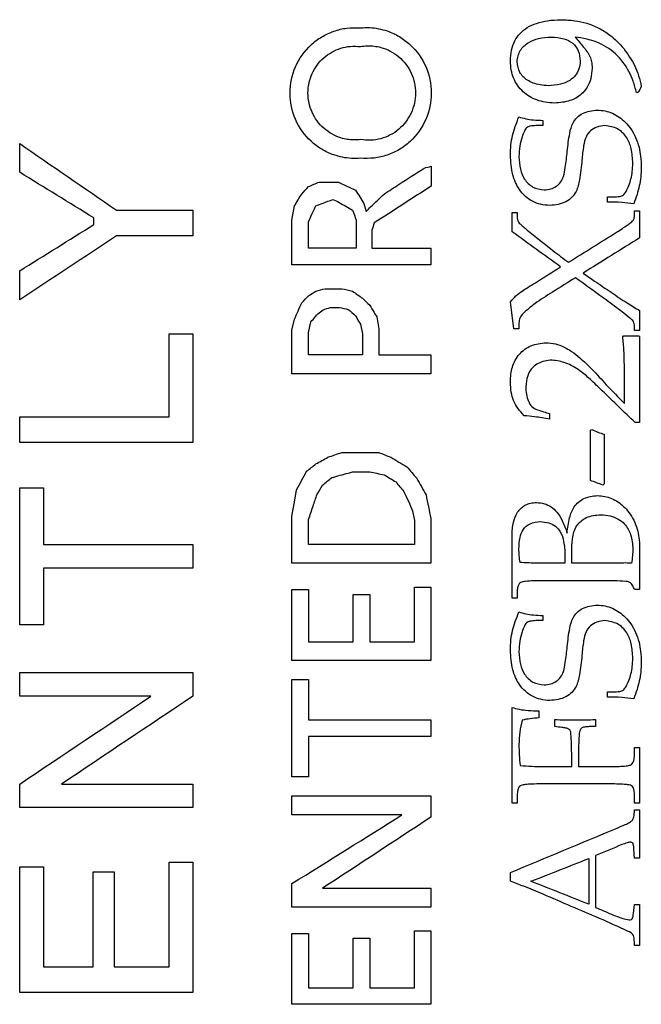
# Model space of a CAD drawing. Header units: inches. Extents: x 0.2 to 10.8, y 0.2 to 8.2.
# Tile 6 of 28: x 4.278 to 4.423, y 3.26 to 3.489. Entities that reach past the tile are written whole.
import ezdxf

# ---------------------------------------------------------------- set-up
doc = ezdxf.new("R2010")
doc.units = ezdxf.units.IN
doc.header["$MEASUREMENT"] = 0

msp = doc.modelspace()

# ---------------------------------------------------------------- linework, layer by layer
for p, q in [((4.42179, 3.4721), (4.42138, 3.4721)), ((4.3996, 3.46443), (4.39799, 3.46443)), ((4.3996, 3.46564), (4.3996, 3.46443)), ((4.27795, 3.45358), (4.27795, 3.46024)), ((4.37363, 3.45499), (4.37363, 3.45036)), ((4.34758, 3.45132), (4.35206, 3.45132)), ((4.35801, 3.44631), (4.3585, 3.44443)), ((4.41463, 3.44787), (4.41562, 3.44787)), ((4.41463, 3.44665), (4.41463, 3.44787)), ((4.3005, 3.44476), (4.31819, 3.44476)), ((4.31819, 3.44476), (4.31819, 3.43877)), ((4.34127, 3.44248), (4.34185, 3.44578)), ((4.39245, 3.44423), (4.39364, 3.44423)), ((4.39245, 3.43976), (4.39245, 3.44423)), ((4.39364, 3.44423), (4.39364, 3.44339)), ((4.42093, 3.44464), (4.42211, 3.44464)), ((4.42093, 3.44373), (4.42093, 3.44464)), ((4.42211, 3.44464), (4.42211, 3.43834)), ((4.29518, 3.44142), (4.29518, 3.44298)), ((4.34127, 3.43202), (4.34127, 3.44248)), ((4.34513, 3.4359), (4.34513, 3.44213)), ((4.3562, 3.44248), (4.3562, 3.4359)), ((4.35984, 3.44009), (4.35984, 3.4359)), ((4.31819, 3.43877), (4.3005, 3.43877)), ((4.3562, 3.4359), (4.34513, 3.4359)), ((4.35984, 3.4359), (4.37357, 3.4359)), ((4.37357, 3.4359), (4.37357, 3.43202)), ((4.27795, 3.42391), (4.27795, 3.43067)), ((4.37357, 3.43202), (4.34127, 3.43202)), ((4.34899, 3.42651), (4.35288, 3.42651)), ((4.39285, 3.41717), (4.39205, 3.42348)), ((4.35015, 3.42213), (4.35227, 3.42213)), ((4.42211, 3.42142), (4.42211, 3.41677)), ((4.34127, 3.41686), (4.34185, 3.41939)), ((4.34513, 3.41623), (4.34565, 3.41879)), ((4.361, 3.41997), (4.36147, 3.41714)), ((4.34127, 3.40671), (4.34127, 3.41686)), ((4.35719, 3.41825), (4.35768, 3.41602)), ((4.36147, 3.41714), (4.36147, 3.4111)), ((4.39404, 3.41717), (4.39285, 3.41717)), ((4.39404, 3.41853), (4.39404, 3.41717)), ((4.42093, 3.41677), (4.42093, 3.41773)), ((4.42211, 3.41677), (4.42093, 3.41677)), ((4.31268, 3.39671), (4.31268, 3.41602)), ((4.31268, 3.41602), (4.31819, 3.41602)), ((4.31819, 3.41602), (4.31819, 3.39072)), ((4.34513, 3.4111), (4.34513, 3.41623)), ((4.35768, 3.41602), (4.35768, 3.4111)), ((4.41818, 3.41534), (4.41837, 3.41555)), ((4.41837, 3.41555), (4.42198, 3.41555)), ((4.42198, 3.41555), (4.42211, 3.41534)), ((4.42211, 3.41534), (4.42211, 3.39536)), ((4.35768, 3.4111), (4.34513, 3.4111)), ((4.36147, 3.4111), (4.37357, 3.4111)), ((4.37357, 3.4111), (4.37357, 3.40671)), ((4.41857, 3.39984), (4.41857, 3.40778)), ((4.37357, 3.40671), (4.34127, 3.40671)), ((4.27795, 3.39072), (4.27795, 3.39671)), ((4.27795, 3.39671), (4.31268, 3.39671)), ((4.40118, 3.39747), (4.40118, 3.39617)), ((4.41068, 3.38192), (4.41068, 3.39357)), ((4.42211, 3.39536), (4.4211, 3.39536)), ((4.41384, 3.39268), (4.41384, 3.3811)), ((4.31819, 3.39072), (4.27795, 3.39072)), ((4.35288, 3.38843), (4.36147, 3.38843)), ((4.35537, 3.3839), (4.35934, 3.3839)), ((4.27795, 3.3483), (4.27795, 3.38021)), ((4.27795, 3.38021), (4.28346, 3.38021)), ((4.28346, 3.38021), (4.28346, 3.36704)), ((4.34185, 3.37688), (4.34236, 3.3797)), ((4.34127, 3.37362), (4.34185, 3.37688)), ((4.34127, 3.36264), (4.34127, 3.37362)), ((4.34513, 3.36704), (4.34513, 3.37287)), ((4.36932, 3.37484), (4.36978, 3.37261)), ((4.37357, 3.37304), (4.37357, 3.36264)), ((4.36978, 3.37261), (4.36978, 3.36704)), ((4.39245, 3.35456), (4.39245, 3.36905)), ((4.28346, 3.36704), (4.31819, 3.36704)), ((4.31819, 3.36704), (4.31819, 3.36155)), ((4.36978, 3.36704), (4.34513, 3.36704)), ((4.42211, 3.3663), (4.42211, 3.35658)), ((4.40475, 3.36457), (4.40475, 3.36264)), ((4.40633, 3.36264), (4.40633, 3.36511)), ((4.31819, 3.36155), (4.28346, 3.36155)), ((4.28346, 3.36155), (4.28346, 3.3483)), ((4.37357, 3.36264), (4.34127, 3.36264)), ((4.40475, 3.36264), (4.40208, 3.36264)), ((4.41396, 3.36264), (4.40633, 3.36264)), ((4.36978, 3.35709), (4.37357, 3.35709)), ((4.36978, 3.3444), (4.36978, 3.35709)), ((4.37357, 3.35709), (4.37357, 3.34001)), ((4.41328, 3.3586), (4.40035, 3.3586)), ((4.34127, 3.35653), (4.34513, 3.35653)), ((4.34127, 3.34001), (4.34127, 3.35653)), ((4.34513, 3.35653), (4.34513, 3.3444)), ((4.35553, 3.35542), (4.35934, 3.35542)), ((4.35553, 3.3444), (4.35553, 3.35542)), ((4.35934, 3.35542), (4.35934, 3.3444)), ((4.39364, 3.35456), (4.39245, 3.35456)), ((4.39364, 3.35598), (4.39364, 3.35456)), ((4.42211, 3.35658), (4.42093, 3.35658)), ((4.3996, 3.35052), (4.3996, 3.34931)), ((4.28346, 3.3483), (4.27795, 3.3483)), ((4.3996, 3.34931), (4.39799, 3.34931)), ((4.34513, 3.3444), (4.35553, 3.3444)), ((4.35934, 3.3444), (4.36978, 3.3444)), ((4.37357, 3.34001), (4.34127, 3.34001)), ((4.27795, 3.33173), (4.27795, 3.33724)), ((4.27795, 3.33724), (4.31819, 3.33724)), ((4.31819, 3.33724), (4.31819, 3.33173)), ((4.34127, 3.33559), (4.34513, 3.33559)), ((4.34127, 3.31302), (4.34127, 3.33559)), ((4.34513, 3.33559), (4.34513, 3.32622)), ((4.30845, 3.33173), (4.27795, 3.33173)), ((4.41463, 3.33275), (4.41562, 3.33275)), ((4.41463, 3.33154), (4.41463, 3.33275)), ((4.39245, 3.3069), (4.39245, 3.32912)), ((4.39868, 3.32831), (4.39868, 3.32669)), ((4.34513, 3.32622), (4.37357, 3.32622)), ((4.37357, 3.32622), (4.37357, 3.32237)), ((4.40237, 3.32467), (4.40237, 3.32629)), ((4.41186, 3.32629), (4.41186, 3.32467)), ((4.41186, 3.32467), (4.41041, 3.32467)), ((4.34513, 3.32237), (4.34513, 3.31302)), ((4.37357, 3.32237), (4.34513, 3.32237)), ((4.40791, 3.31849), (4.40791, 3.31538)), ((4.42093, 3.31982), (4.42211, 3.31982)), ((4.42093, 3.31828), (4.42093, 3.31982)), ((4.42211, 3.31982), (4.42211, 3.3069)), ((4.40633, 3.31538), (4.40633, 3.31774)), ((4.39944, 3.31538), (4.40633, 3.31538)), ((4.40791, 3.31538), (4.41517, 3.31538)), ((4.27795, 3.30584), (4.27795, 3.31132)), ((4.2877, 3.31132), (4.31819, 3.31132)), ((4.31819, 3.31132), (4.31819, 3.30584)), ((4.34513, 3.31302), (4.34127, 3.31302)), ((4.4152, 3.31134), (4.39932, 3.31134)), ((4.34127, 3.30854), (4.37357, 3.30854)), ((4.34127, 3.30413), (4.34127, 3.30854)), ((4.37357, 3.30854), (4.37357, 3.30361)), ((4.39364, 3.3069), (4.39245, 3.3069)), ((4.39364, 3.30846), (4.39364, 3.3069)), ((4.42093, 3.3069), (4.42093, 3.30864)), ((4.42211, 3.3069), (4.42093, 3.3069)), ((4.31819, 3.30584), (4.27795, 3.30584)), ((4.42093, 3.30528), (4.42211, 3.30528)), ((4.42211, 3.30528), (4.42211, 3.29409)), ((4.36684, 3.30413), (4.34127, 3.30413)), ((4.42093, 3.29409), (4.4208, 3.2962)), ((4.31268, 3.26879), (4.31268, 3.29316)), ((4.31268, 3.29316), (4.31819, 3.29316)), ((4.31819, 3.29316), (4.31819, 3.26281)), ((4.41028, 3.29399), (4.41028, 3.28337)), ((4.41186, 3.29471), (4.41186, 3.28264)), ((4.42211, 3.29409), (4.42093, 3.29409)), ((4.27795, 3.26281), (4.27795, 3.29204)), ((4.27795, 3.29204), (4.28346, 3.29204)), ((4.28346, 3.29204), (4.28346, 3.26879)), ((4.29506, 3.26879), (4.29506, 3.2909)), ((4.29506, 3.2909), (4.29992, 3.2909)), ((4.29992, 3.2909), (4.29992, 3.26879)), ((4.39205, 3.28872), (4.39205, 3.29074)), ((4.34127, 3.28266), (4.34127, 3.28816)), ((4.34838, 3.28707), (4.37357, 3.28707)), ((4.37357, 3.28707), (4.37357, 3.28266)), ((4.37357, 3.28266), (4.34127, 3.28266)), ((4.4207, 3.28124), (4.42093, 3.28328)), ((4.42093, 3.28328), (4.42211, 3.28328)), ((4.42211, 3.28328), (4.42211, 3.27378)), ((4.36978, 3.27717), (4.37357, 3.27717)), ((4.36978, 3.2639), (4.36978, 3.27717)), ((4.37357, 3.27717), (4.37357, 3.26009)), ((4.34127, 3.27659), (4.34513, 3.27659)), ((4.34127, 3.26009), (4.34127, 3.27659)), ((4.34513, 3.27659), (4.34513, 3.2639)), ((4.35553, 3.27547), (4.35934, 3.27547)), ((4.35553, 3.2639), (4.35553, 3.27547)), ((4.35934, 3.27547), (4.35934, 3.2639)), ((4.42093, 3.27378), (4.42091, 3.27439)), ((4.42211, 3.27378), (4.42093, 3.27378)), ((4.28346, 3.26879), (4.29506, 3.26879)), ((4.29992, 3.26879), (4.31268, 3.26879)), ((4.34513, 3.2639), (4.35553, 3.2639)), ((4.35934, 3.2639), (4.36978, 3.2639)), ((4.31819, 3.26281), (4.27795, 3.26281)), ((4.37357, 3.26009), (4.34127, 3.26009))]:
    msp.add_line(p, q)
for points, knots in [([(4.39205, 3.47951), (4.39211, 3.48035), (4.39223, 3.48194), (4.393, 3.48414), (4.39426, 3.48595), (4.39601, 3.48735), (4.39821, 3.48833), (4.40085, 3.48894), (4.40275, 3.48902), (4.40377, 3.48907)], [0, 0, 0, 0, 0.1454, 0.275771, 0.399306, 0.525535, 0.663434, 0.819981, 1, 1, 1, 1]), ([(4.40377, 3.48907), (4.40486, 3.48902), (4.40691, 3.48894), (4.40991, 3.48831), (4.41268, 3.48718), (4.41564, 3.48528), (4.41865, 3.48238), (4.42023, 3.47968), (4.42104, 3.47828)], [0, 0, 0, 0, 0.152895, 0.287101, 0.426896, 0.568909, 0.777185, 1, 1, 1, 1]), ([(4.35719, 3.45684), (4.35649, 3.45681), (4.3551, 3.45675), (4.35302, 3.45703), (4.35067, 3.45766), (4.34814, 3.45884), (4.34481, 3.46136), (4.3417, 3.46572), (4.34039, 3.472), (4.3417, 3.47829), (4.34481, 3.48265), (4.34814, 3.48517), (4.35098, 3.48648), (4.35405, 3.48724), (4.35614, 3.48719), (4.35719, 3.48717)], [0, 0, 0, 0, 0.042384, 0.084099, 0.12593, 0.188235, 0.250778, 0.375539, 0.500062, 0.624585, 0.749348, 0.811823, 0.874068, 0.93661, 1, 1, 1, 1]), ([(4.35719, 3.48717), (4.3579, 3.48721), (4.3593, 3.48728), (4.36139, 3.48702), (4.36375, 3.4864), (4.3663, 3.48523), (4.36966, 3.48271), (4.37278, 3.47833), (4.3741, 3.47201), (4.37278, 3.46568), (4.36966, 3.4613), (4.3663, 3.45878), (4.36344, 3.45748), (4.36036, 3.45675), (4.35825, 3.45681), (4.35719, 3.45684)], [0, 0, 0, 0, 0.042293, 0.083973, 0.125841, 0.188222, 0.250791, 0.375546, 0.500065, 0.624584, 0.749342, 0.81182, 0.874069, 0.936613, 1, 1, 1, 1]), ([(4.35719, 3.46118), (4.35668, 3.46113), (4.35567, 3.46105), (4.35413, 3.46119), (4.35166, 3.46177), (4.34844, 3.46358), (4.34565, 3.46739), (4.34466, 3.47202), (4.34566, 3.47664), (4.34845, 3.48044), (4.35186, 3.48235), (4.35487, 3.48297), (4.35642, 3.48288), (4.35719, 3.48283)], [0, 0, 0, 0, 0.042021, 0.08364, 0.125707, 0.250466, 0.375982, 0.50008, 0.625534, 0.749696, 0.873661, 0.936247, 1, 1, 1, 1]), ([(4.35719, 3.48283), (4.35773, 3.4829), (4.35878, 3.48304), (4.36038, 3.48296), (4.36297, 3.48247), (4.36635, 3.4807), (4.3693, 3.4768), (4.37035, 3.47199), (4.36929, 3.4672), (4.36633, 3.46331), (4.36274, 3.46143), (4.35959, 3.46092), (4.358, 3.46109), (4.35719, 3.46118)], [0, 0, 0, 0, 0.042468, 0.084231, 0.12617, 0.250478, 0.375987, 0.500073, 0.625524, 0.74967, 0.873657, 0.936267, 1, 1, 1, 1]), ([(4.39364, 3.4793), (4.39369, 3.47976), (4.39377, 3.48066), (4.39433, 3.48191), (4.3952, 3.48298), (4.3966, 3.48404), (4.39878, 3.48487), (4.40058, 3.48497), (4.40157, 3.48503)], [0, 0, 0, 0, 0.125697, 0.245282, 0.367346, 0.5, 0.725426, 1, 1, 1, 1]), ([(4.40157, 3.48503), (4.40255, 3.48496), (4.40431, 3.48485), (4.40661, 3.48377), (4.40807, 3.48183), (4.40823, 3.48027), (4.40831, 3.47945)], [0, 0, 0, 0, 0.298838, 0.537576, 0.754939, 1, 1, 1, 1]), ([(4.42138, 3.4721), (4.42114, 3.473), (4.42069, 3.47469), (4.41933, 3.47791), (4.4167, 3.48138), (4.41302, 3.48365), (4.40973, 3.48464), (4.40803, 3.48489), (4.40713, 3.48503)], [0, 0, 0, 0, 0.133767, 0.250522, 0.500029, 0.749426, 0.866913, 1, 1, 1, 1]), ([(4.40898, 3.48279), (4.40958, 3.48208), (4.41046, 3.48103), (4.411, 3.47923), (4.41105, 3.47829), (4.41107, 3.47779)], [0, 0, 0, 0, 0.499788, 0.727757, 1, 1, 1, 1]), ([(4.40235, 3.46968), (4.40162, 3.46972), (4.40022, 3.46981), (4.39824, 3.47032), (4.3965, 3.47113), (4.39497, 3.47229), (4.39368, 3.47375), (4.39273, 3.47548), (4.39218, 3.47743), (4.3921, 3.47879), (4.39205, 3.47951)], [0, 0, 0, 0, 0.138764, 0.265695, 0.384545, 0.499861, 0.625841, 0.746409, 0.865801, 1, 1, 1, 1]), ([(4.40083, 3.47372), (4.40021, 3.47376), (4.39904, 3.47383), (4.3974, 3.47426), (4.3957, 3.47509), (4.39403, 3.47671), (4.39377, 3.47843), (4.39364, 3.4793)], [0, 0, 0, 0, 0.185308, 0.35094, 0.502368, 0.747995, 1, 1, 1, 1]), ([(4.40831, 3.47945), (4.40824, 3.47883), (4.40812, 3.47764), (4.40724, 3.47605), (4.40577, 3.47475), (4.40355, 3.47387), (4.4018, 3.47377), (4.40083, 3.47372)], [0, 0, 0, 0, 0.172739, 0.332962, 0.499481, 0.723011, 1, 1, 1, 1]), ([(4.42104, 3.47828), (4.42134, 3.47754), (4.42197, 3.476), (4.42232, 3.47436), (4.42251, 3.4735)], [0, 0, 0, 0, 0.47725, 1, 1, 1, 1]), ([(4.41107, 3.47779), (4.41101, 3.47697), (4.41088, 3.47543), (4.41, 3.47331), (4.40843, 3.4714), (4.40578, 3.46995), (4.40356, 3.46977), (4.40235, 3.46968)], [0, 0, 0, 0, 0.180393, 0.342779, 0.500339, 0.728047, 1, 1, 1, 1]), ([(4.40528, 3.45844), (4.40544, 3.45984), (4.40569, 3.46208), (4.40649, 3.46534), (4.40884, 3.46768), (4.41106, 3.46793), (4.41224, 3.46806)], [0, 0, 0, 0, 0.31408, 0.50203, 0.736366, 1, 1, 1, 1]), ([(4.41224, 3.46806), (4.41286, 3.46801), (4.41408, 3.46792), (4.41581, 3.46735), (4.4174, 3.46646), (4.41884, 3.46522), (4.42015, 3.46364), (4.42126, 3.46169), (4.42201, 3.45951), (4.42241, 3.45715), (4.42247, 3.45557), (4.42251, 3.45471)], [0, 0, 0, 0, 0.1005646, 0.1971982, 0.2935278, 0.3932135, 0.4995695, 0.6214524, 0.7497631, 0.8630725, 1, 1, 1, 1]), ([(4.39205, 3.45757), (4.39209, 3.45836), (4.39215, 3.45989), (4.39253, 3.46212), (4.39316, 3.4643), (4.39375, 3.46571), (4.39406, 3.46645)], [0, 0, 0, 0, 0.258071, 0.4999426, 0.7375154, 1, 1, 1, 1]), ([(4.39799, 3.46443), (4.39753, 3.46441), (4.39678, 3.46438), (4.39573, 3.46398), (4.39521, 3.46299), (4.39467, 3.46158), (4.39417, 3.4596), (4.39408, 3.45805), (4.39404, 3.45725)], [0, 0, 0, 0, 0.152065, 0.248952, 0.346154, 0.499337, 0.743213, 1, 1, 1, 1]), ([(4.39406, 3.46645), (4.39458, 3.4663), (4.3957, 3.46598), (4.39756, 3.46573), (4.39889, 3.46567), (4.3996, 3.46564)], [0, 0, 0, 0, 0.287397, 0.619696, 1, 1, 1, 1]), ([(4.41405, 3.46443), (4.4134, 3.46436), (4.41218, 3.46424), (4.41059, 3.46329), (4.40949, 3.46172), (4.40897, 3.45933), (4.4088, 3.45751), (4.4087, 3.45639)], [0, 0, 0, 0, 0.180559, 0.338607, 0.498363, 0.692229, 1, 1, 1, 1]), ([(4.42054, 3.45567), (4.42047, 3.45681), (4.42035, 3.45887), (4.41924, 3.46176), (4.41708, 3.46398), (4.41506, 3.46428), (4.41405, 3.46443)], [0, 0, 0, 0, 0.278556, 0.501572, 0.748664, 1, 1, 1, 1]), ([(4.40124, 3.44585), (4.40052, 3.44591), (4.39912, 3.44602), (4.39717, 3.44676), (4.39548, 3.44794), (4.39374, 3.44993), (4.39232, 3.45323), (4.39215, 3.45603), (4.39205, 3.45757)], [0, 0, 0, 0, 0.1315197, 0.2540103, 0.3744464, 0.5001453, 0.726119, 1, 1, 1, 1]), ([(4.3999, 3.44948), (4.40043, 3.44953), (4.40142, 3.44962), (4.40277, 3.45024), (4.40379, 3.45126), (4.40454, 3.45279), (4.40494, 3.45524), (4.40515, 3.4572), (4.40528, 3.45844)], [0, 0, 0, 0, 0.136108, 0.256531, 0.373318, 0.499564, 0.682553, 1, 1, 1, 1]), ([(4.39404, 3.45725), (4.3941, 3.45625), (4.39421, 3.45441), (4.39525, 3.45186), (4.39719, 3.44987), (4.39899, 3.44961), (4.3999, 3.44948)], [0, 0, 0, 0, 0.274757, 0.501562, 0.749829, 1, 1, 1, 1]), ([(4.4087, 3.45639), (4.40855, 3.45487), (4.40832, 3.45242), (4.40752, 3.44885), (4.40499, 3.44626), (4.40255, 3.44599), (4.40124, 3.44585)], [0, 0, 0, 0, 0.312115, 0.502844, 0.734055, 1, 1, 1, 1]), ([(4.41896, 3.44913), (4.4192, 3.44958), (4.41969, 3.4505), (4.42015, 3.45207), (4.42046, 3.45381), (4.42051, 3.45503), (4.42054, 3.45567)], [0, 0, 0, 0, 0.223402, 0.461423, 0.718989, 1, 1, 1, 1]), ([(4.42251, 3.45471), (4.42247, 3.45396), (4.42241, 3.45252), (4.42207, 3.45041), (4.42152, 3.44833), (4.42101, 3.44697), (4.42074, 3.44625)], [0, 0, 0, 0, 0.256465, 0.497833, 0.734504, 1, 1, 1, 1]), ([(4.41562, 3.44787), (4.41599, 3.44787), (4.41663, 3.44789), (4.41757, 3.44792), (4.41844, 3.44829), (4.41878, 3.44884), (4.41896, 3.44913)], [0, 0, 0, 0, 0.295156, 0.502486, 0.743238, 1, 1, 1, 1]), ([(4.42074, 3.44625), (4.41981, 3.44636), (4.41779, 3.44661), (4.41574, 3.44664), (4.41463, 3.44665)], [0, 0, 0, 0, 0.457295, 1, 1, 1, 1]), ([(4.39364, 3.44339), (4.39366, 3.44288), (4.39369, 3.44217), (4.39441, 3.44149), (4.39509, 3.44089), (4.39608, 3.44006), (4.39683, 3.43945), (4.39726, 3.43911)], [0, 0, 0, 0, 0.2475251, 0.3354773, 0.4982818, 0.7180253, 1, 1, 1, 1]), ([(4.4167, 3.43962), (4.41717, 3.43992), (4.41804, 3.44047), (4.41917, 3.44123), (4.41996, 3.44181), (4.42055, 3.44226), (4.42088, 3.44292), (4.42091, 3.44344), (4.42093, 3.44373)], [0, 0, 0, 0, 0.270868, 0.501012, 0.660491, 0.751379, 0.859344, 1, 1, 1, 1]), ([(4.39726, 3.43911), (4.39882, 3.43785), (4.40156, 3.43567), (4.40435, 3.43356), (4.40555, 3.43266)], [0, 0, 0, 0, 0.57179, 1, 1, 1, 1]), ([(4.409, 3.43015), (4.40988, 3.42952), (4.41203, 3.428), (4.41546, 3.42569), (4.41892, 3.42337), (4.42116, 3.422), (4.42211, 3.42142)], [0, 0, 0, 0, 0.206375, 0.500023, 0.786163, 1, 1, 1, 1]), ([(4.39205, 3.42348), (4.39247, 3.42394), (4.39329, 3.42485), (4.39469, 3.42592), (4.39623, 3.42689), (4.39727, 3.42752), (4.39787, 3.42789)], [0, 0, 0, 0, 0.2531857, 0.4994729, 0.7134664, 1, 1, 1, 1]), ([(4.40184, 3.4257), (4.40045, 3.42484), (4.39804, 3.42337), (4.39591, 3.42152), (4.39501, 3.42074)], [0, 0, 0, 0, 0.5819004, 1, 1, 1, 1]), ([(4.42093, 3.41773), (4.42089, 3.41813), (4.42079, 3.41893), (4.41954, 3.41996), (4.41745, 3.42158), (4.41557, 3.42297), (4.41433, 3.42389)], [0, 0, 0, 0, 0.1238115, 0.248297, 0.4988602, 1, 1, 1, 1]), ([(4.39501, 3.42074), (4.39473, 3.42041), (4.39419, 3.41976), (4.39409, 3.41893), (4.39404, 3.41853)], [0, 0, 0, 0, 0.520918, 1, 1, 1, 1]), ([(4.41857, 3.40778), (4.41856, 3.40923), (4.41855, 3.41176), (4.41829, 3.41427), (4.41818, 3.41534)], [0, 0, 0, 0, 0.576053, 1, 1, 1, 1]), ([(4.39205, 3.40476), (4.39208, 3.4054), (4.39214, 3.40657), (4.39249, 3.4083), (4.39314, 3.40988), (4.39443, 3.41175), (4.39683, 3.41358), (4.39913, 3.41381), (4.40033, 3.41394)], [0, 0, 0, 0, 0.136677, 0.250915, 0.376888, 0.50175, 0.73987, 1, 1, 1, 1]), ([(4.40033, 3.41394), (4.40107, 3.41387), (4.40253, 3.41375), (4.40455, 3.41302), (4.40643, 3.41189), (4.40861, 3.41015), (4.4113, 3.40755), (4.41328, 3.40538), (4.41437, 3.40417)], [0, 0, 0, 0, 0.126928, 0.249554, 0.364277, 0.4996, 0.724244, 1, 1, 1, 1]), ([(4.40176, 3.4099), (4.40117, 3.40986), (4.40005, 3.40978), (4.39851, 3.4092), (4.39705, 3.40811), (4.39586, 3.40622), (4.39571, 3.40457), (4.39563, 3.40369)], [0, 0, 0, 0, 0.181973, 0.345336, 0.501405, 0.735457, 1, 1, 1, 1]), ([(4.41344, 3.40272), (4.41251, 3.40365), (4.41084, 3.4053), (4.40809, 3.4076), (4.40517, 3.40941), (4.40285, 3.40974), (4.40176, 3.4099)], [0, 0, 0, 0, 0.280784, 0.50101, 0.765297, 1, 1, 1, 1]), ([(4.39524, 3.39697), (4.39472, 3.39755), (4.39376, 3.39862), (4.39273, 3.40047), (4.39218, 3.40253), (4.3921, 3.40398), (4.39205, 3.40476)], [0, 0, 0, 0, 0.268443, 0.499865, 0.728264, 1, 1, 1, 1]), ([(4.39563, 3.40369), (4.39566, 3.40311), (4.39573, 3.40198), (4.39607, 3.40089), (4.39624, 3.40036)], [0, 0, 0, 0, 0.5099781, 1, 1, 1, 1]), ([(4.39624, 3.40036), (4.39647, 3.3999), (4.39692, 3.39897), (4.39882, 3.39814), (4.40024, 3.39774), (4.40118, 3.39747)], [0, 0, 0, 0, 0.249465, 0.498234, 1, 1, 1, 1]), ([(4.40118, 3.39617), (4.40002, 3.39637), (4.39805, 3.39673), (4.39606, 3.3969), (4.39524, 3.39697)], [0, 0, 0, 0, 0.588092, 1, 1, 1, 1]), ([(4.41098, 3.39374), (4.41146, 3.39353), (4.41239, 3.39311), (4.41337, 3.39282), (4.41384, 3.39268)], [0, 0, 0, 0, 0.516958, 1, 1, 1, 1]), ([(4.40525, 3.36966), (4.40539, 3.37087), (4.40563, 3.37298), (4.40676, 3.37593), (4.40912, 3.37806), (4.41121, 3.37828), (4.41232, 3.37839)], [0, 0, 0, 0, 0.285822, 0.50177, 0.737181, 1, 1, 1, 1]), ([(4.41232, 3.37839), (4.41289, 3.37835), (4.41401, 3.37827), (4.41562, 3.37776), (4.41711, 3.37697), (4.41846, 3.37587), (4.41971, 3.37444), (4.42081, 3.37268), (4.42158, 3.3707), (4.42201, 3.36854), (4.42208, 3.36709), (4.42211, 3.3663)], [0, 0, 0, 0, 0.100711, 0.197647, 0.294216, 0.393859, 0.499721, 0.623923, 0.749843, 0.864941, 1, 1, 1, 1]), ([(4.39369, 3.37451), (4.39399, 3.37486), (4.39454, 3.37554), (4.39559, 3.37627), (4.39681, 3.37668), (4.39768, 3.37674), (4.39815, 3.37678)], [0, 0, 0, 0, 0.265459, 0.497242, 0.728176, 1, 1, 1, 1]), ([(4.39815, 3.37678), (4.39876, 3.37672), (4.39995, 3.37661), (4.4016, 3.37582), (4.40307, 3.37447), (4.40432, 3.37236), (4.40492, 3.37064), (4.40525, 3.36966)], [0, 0, 0, 0, 0.170957, 0.332811, 0.499483, 0.71697, 1, 1, 1, 1]), ([(4.39245, 3.36905), (4.39248, 3.37012), (4.39254, 3.37203), (4.39334, 3.37375), (4.39369, 3.37451)], [0, 0, 0, 0, 0.561068, 1, 1, 1, 1]), ([(4.40633, 3.36511), (4.40635, 3.36619), (4.40638, 3.36833), (4.40719, 3.37147), (4.40979, 3.37365), (4.4119, 3.37384), (4.41305, 3.37395)], [0, 0, 0, 0, 0.251948, 0.501736, 0.729301, 1, 1, 1, 1]), ([(4.41305, 3.37395), (4.4138, 3.3739), (4.41521, 3.3738), (4.41714, 3.37305), (4.41892, 3.37165), (4.42029, 3.36918), (4.42045, 3.36709), (4.42054, 3.36595)], [0, 0, 0, 0, 0.183014, 0.345882, 0.500841, 0.727873, 1, 1, 1, 1]), ([(4.39404, 3.36601), (4.39408, 3.36689), (4.39415, 3.36843), (4.39492, 3.3706), (4.39668, 3.3721), (4.3982, 3.37225), (4.39902, 3.37233)], [0, 0, 0, 0, 0.286639, 0.501775, 0.73216, 1, 1, 1, 1]), ([(4.39902, 3.37233), (4.39969, 3.37229), (4.40094, 3.37219), (4.40261, 3.37136), (4.4039, 3.36985), (4.40461, 3.36748), (4.4047, 3.36563), (4.40475, 3.36457)], [0, 0, 0, 0, 0.18388, 0.343487, 0.499783, 0.711797, 1, 1, 1, 1]), ([(4.39431, 3.36283), (4.39424, 3.36336), (4.3941, 3.36442), (4.39406, 3.36548), (4.39404, 3.36601)], [0, 0, 0, 0, 0.5022505, 1, 1, 1, 1]), ([(4.42054, 3.36595), (4.42052, 3.36546), (4.42047, 3.36435), (4.42032, 3.36325), (4.42024, 3.36264)], [0, 0, 0, 0, 0.447994, 1, 1, 1, 1]), ([(4.40208, 3.36264), (4.40064, 3.36264), (4.39805, 3.36264), (4.39546, 3.36277), (4.39431, 3.36283)], [0, 0, 0, 0, 0.556489, 1, 1, 1, 1]), ([(4.39445, 3.35822), (4.39429, 3.35807), (4.39394, 3.35774), (4.3937, 3.35692), (4.39366, 3.35632), (4.39364, 3.35598)], [0, 0, 0, 0, 0.2654944, 0.5878731, 1, 1, 1, 1]), ([(4.40035, 3.3586), (4.39939, 3.35859), (4.39779, 3.35857), (4.39581, 3.35851), (4.39481, 3.3583), (4.39445, 3.35822)], [0, 0, 0, 0, 0.483424, 0.816104, 1, 1, 1, 1]), ([(4.41889, 3.35845), (4.418, 3.35849), (4.41613, 3.35859), (4.41426, 3.3586), (4.41328, 3.3586)], [0, 0, 0, 0, 0.478058, 1, 1, 1, 1]), ([(4.42093, 3.35658), (4.42079, 3.35686), (4.42057, 3.35731), (4.42024, 3.35795), (4.41966, 3.35838), (4.41917, 3.35842), (4.41889, 3.35845)], [0, 0, 0, 0, 0.3104104, 0.5033149, 0.7178832, 1, 1, 1, 1]), ([(4.40528, 3.34333), (4.40544, 3.34473), (4.40569, 3.34697), (4.40649, 3.35023), (4.40884, 3.35256), (4.41106, 3.35281), (4.41224, 3.35295)], [0, 0, 0, 0, 0.3140797, 0.5020298, 0.7363664, 1, 1, 1, 1]), ([(4.41224, 3.35295), (4.41286, 3.3529), (4.41408, 3.3528), (4.41581, 3.35223), (4.4174, 3.35134), (4.41884, 3.35011), (4.42015, 3.34852), (4.42126, 3.34657), (4.42201, 3.34439), (4.42241, 3.34203), (4.42247, 3.34046), (4.42251, 3.33959)], [0, 0, 0, 0, 0.100565, 0.197198, 0.293528, 0.393214, 0.499569, 0.621452, 0.749763, 0.863072, 1, 1, 1, 1]), ([(4.39205, 3.34246), (4.39209, 3.34325), (4.39215, 3.34477), (4.39253, 3.347), (4.39316, 3.34918), (4.39375, 3.35059), (4.39406, 3.35133)], [0, 0, 0, 0, 0.258071, 0.499943, 0.737515, 1, 1, 1, 1]), ([(4.39406, 3.35133), (4.39458, 3.35118), (4.3957, 3.35086), (4.39756, 3.35061), (4.39889, 3.35055), (4.3996, 3.35052)], [0, 0, 0, 0, 0.287397, 0.619696, 1, 1, 1, 1]), ([(4.39799, 3.34931), (4.39753, 3.34929), (4.39678, 3.34926), (4.39573, 3.34886), (4.39521, 3.34787), (4.39467, 3.34646), (4.39417, 3.34448), (4.39408, 3.34293), (4.39404, 3.34213)], [0, 0, 0, 0, 0.152065, 0.248952, 0.346154, 0.499337, 0.743213, 1, 1, 1, 1]), ([(4.41405, 3.34931), (4.4134, 3.34924), (4.41218, 3.34912), (4.41059, 3.34817), (4.40949, 3.34661), (4.40897, 3.34421), (4.4088, 3.34239), (4.4087, 3.34127)], [0, 0, 0, 0, 0.180559, 0.338607, 0.498363, 0.692229, 1, 1, 1, 1]), ([(4.42054, 3.34055), (4.42047, 3.34169), (4.42035, 3.34375), (4.41924, 3.34664), (4.41708, 3.34886), (4.41506, 3.34916), (4.41405, 3.34931)], [0, 0, 0, 0, 0.278556, 0.501572, 0.748664, 1, 1, 1, 1]), ([(4.3999, 3.33437), (4.40043, 3.33441), (4.40142, 3.3345), (4.40277, 3.33513), (4.40379, 3.33614), (4.40454, 3.33767), (4.40494, 3.34013), (4.40515, 3.34209), (4.40528, 3.34333)], [0, 0, 0, 0, 0.136108, 0.256531, 0.373318, 0.499564, 0.682553, 1, 1, 1, 1]), ([(4.40124, 3.33073), (4.40052, 3.33079), (4.39912, 3.33091), (4.39717, 3.33165), (4.39548, 3.33283), (4.39374, 3.33482), (4.39232, 3.33811), (4.39215, 3.34092), (4.39205, 3.34246)], [0, 0, 0, 0, 0.13152, 0.25401, 0.374446, 0.500145, 0.726119, 1, 1, 1, 1]), ([(4.39404, 3.34213), (4.3941, 3.34113), (4.39421, 3.3393), (4.39525, 3.33674), (4.39719, 3.33475), (4.39899, 3.33449), (4.3999, 3.33437)], [0, 0, 0, 0, 0.274757, 0.501562, 0.749829, 1, 1, 1, 1]), ([(4.4087, 3.34127), (4.40855, 3.33975), (4.40832, 3.3373), (4.40752, 3.33373), (4.40499, 3.33114), (4.40255, 3.33087), (4.40124, 3.33073)], [0, 0, 0, 0, 0.312115, 0.502844, 0.734055, 1, 1, 1, 1]), ([(4.41896, 3.33401), (4.4192, 3.33446), (4.41969, 3.33538), (4.42015, 3.33695), (4.42046, 3.33869), (4.42051, 3.33991), (4.42054, 3.34055)], [0, 0, 0, 0, 0.223402, 0.461423, 0.718989, 1, 1, 1, 1]), ([(4.42251, 3.33959), (4.42247, 3.33885), (4.42241, 3.3374), (4.42207, 3.3353), (4.42152, 3.33321), (4.42101, 3.33185), (4.42074, 3.33113)], [0, 0, 0, 0, 0.256465, 0.497833, 0.734504, 1, 1, 1, 1]), ([(4.41562, 3.33275), (4.41599, 3.33276), (4.41663, 3.33277), (4.41757, 3.33281), (4.41844, 3.33317), (4.41878, 3.33373), (4.41896, 3.33401)], [0, 0, 0, 0, 0.295156, 0.502486, 0.743238, 1, 1, 1, 1]), ([(4.42074, 3.33113), (4.41981, 3.33125), (4.41779, 3.3315), (4.41574, 3.33152), (4.41463, 3.33154)], [0, 0, 0, 0, 0.457295, 1, 1, 1, 1]), ([(4.39245, 3.32912), (4.39301, 3.32896), (4.39424, 3.32863), (4.39634, 3.32839), (4.39786, 3.32834), (4.39868, 3.32831)], [0, 0, 0, 0, 0.2745102, 0.6068814, 1, 1, 1, 1]), ([(4.3948, 3.3262), (4.39459, 3.32526), (4.39418, 3.32339), (4.39409, 3.32148), (4.39404, 3.32053)], [0, 0, 0, 0, 0.500546, 1, 1, 1, 1]), ([(4.39868, 3.32669), (4.39801, 3.32664), (4.3967, 3.32654), (4.39541, 3.32631), (4.3948, 3.3262)], [0, 0, 0, 0, 0.520081, 1, 1, 1, 1]), ([(4.40615, 3.32299), (4.40612, 3.32327), (4.40606, 3.32377), (4.4055, 3.32424), (4.40482, 3.32435), (4.40434, 3.32443), (4.40406, 3.32447)], [0, 0, 0, 0, 0.279913, 0.493774, 0.701777, 1, 1, 1, 1]), ([(4.40633, 3.31774), (4.40632, 3.31869), (4.4063, 3.32044), (4.4062, 3.32219), (4.40615, 3.32299)], [0, 0, 0, 0, 0.542582, 1, 1, 1, 1]), ([(4.41041, 3.32467), (4.41003, 3.32465), (4.4094, 3.32461), (4.4085, 3.32437), (4.40812, 3.32347), (4.408, 3.32234), (4.40792, 3.32061), (4.40792, 3.3193), (4.40791, 3.31849)], [0, 0, 0, 0, 0.149757, 0.249974, 0.338585, 0.497499, 0.690201, 1, 1, 1, 1]), ([(4.39404, 3.32053), (4.39406, 3.3197), (4.3941, 3.31807), (4.39424, 3.31644), (4.39432, 3.31563)], [0, 0, 0, 0, 0.502057, 1, 1, 1, 1]), ([(4.41517, 3.31538), (4.41591, 3.31539), (4.41718, 3.3154), (4.41864, 3.31549), (4.41949, 3.31561), (4.41995, 3.31571), (4.42036, 3.31594), (4.4207, 3.31644), (4.42089, 3.31725), (4.42092, 3.3179), (4.42093, 3.31828)], [0, 0, 0, 0, 0.289147, 0.500855, 0.571151, 0.626073, 0.686274, 0.750302, 0.851256, 1, 1, 1, 1]), ([(4.39432, 3.31563), (4.39522, 3.31556), (4.39693, 3.31543), (4.39864, 3.3154), (4.39944, 3.31538)], [0, 0, 0, 0, 0.530783, 1, 1, 1, 1]), ([(4.39932, 3.31134), (4.39857, 3.31134), (4.3973, 3.31133), (4.39586, 3.31124), (4.39504, 3.31111), (4.39458, 3.31101), (4.39417, 3.31078), (4.39386, 3.31028), (4.39369, 3.30948), (4.39366, 3.30884), (4.39364, 3.30846)], [0, 0, 0, 0, 0.296903, 0.500854, 0.572244, 0.626075, 0.685645, 0.750174, 0.852341, 1, 1, 1, 1]), ([(4.42093, 3.30864), (4.42091, 3.30901), (4.42088, 3.30965), (4.42069, 3.31049), (4.42024, 3.31096), (4.41963, 3.31113), (4.41868, 3.31125), (4.41717, 3.31132), (4.41592, 3.31134), (4.4152, 3.31134)], [0, 0, 0, 0, 0.149129, 0.249865, 0.326561, 0.394748, 0.49855, 0.711348, 1, 1, 1, 1]), ([(4.41686, 3.30107), (4.4175, 3.30135), (4.41848, 3.30178), (4.41972, 3.30231), (4.42047, 3.30288), (4.42078, 3.3036), (4.42087, 3.30441), (4.42091, 3.30496), (4.42093, 3.30528)], [0, 0, 0, 0, 0.324136, 0.500915, 0.629182, 0.749547, 0.849381, 1, 1, 1, 1]), ([(4.41999, 3.29783), (4.41974, 3.29777), (4.41907, 3.29762), (4.41842, 3.29737), (4.41801, 3.29722)], [0, 0, 0, 0, 0.361982, 1, 1, 1, 1]), ([(4.42058, 3.29753), (4.42049, 3.29761), (4.42032, 3.29776), (4.4201, 3.29781), (4.41999, 3.29783)], [0, 0, 0, 0, 0.50361, 1, 1, 1, 1]), ([(4.4208, 3.2962), (4.42078, 3.29647), (4.42075, 3.29692), (4.42063, 3.29735), (4.42058, 3.29753)], [0, 0, 0, 0, 0.595254, 1, 1, 1, 1]), ([(4.39966, 3.28567), (4.39818, 3.2863), (4.39566, 3.28737), (4.3931, 3.28833), (4.39205, 3.28872)], [0, 0, 0, 0, 0.5903942, 1, 1, 1, 1]), ([(4.41555, 3.28104), (4.41642, 3.28069), (4.41776, 3.28014), (4.41917, 3.27982), (4.41967, 3.2797)], [0, 0, 0, 0, 0.645173, 1, 1, 1, 1]), ([(4.41967, 3.2797), (4.41986, 3.27972), (4.42021, 3.27976), (4.42052, 3.28017), (4.42061, 3.28067), (4.42067, 3.28102), (4.4207, 3.28124)], [0, 0, 0, 0, 0.264607, 0.493723, 0.682773, 1, 1, 1, 1]), ([(4.42091, 3.27439), (4.42089, 3.27474), (4.42086, 3.27532), (4.42066, 3.2765), (4.41988, 3.27686), (4.41932, 3.27712)], [0, 0, 0, 0, 0.310911, 0.504422, 1, 1, 1, 1])]:
    msp.add_open_spline(points, degree=3, knots=knots)
for points in [[(4.40713, 3.48503), (4.40775, 3.48428), (4.40837, 3.48354), (4.40898, 3.48279)], [(4.42251, 3.4735), (4.42227, 3.47304), (4.42203, 3.47257), (4.42179, 3.4721)], [(4.27795, 3.46024), (4.28547, 3.45508), (4.29299, 3.44992), (4.3005, 3.44476)], [(4.29518, 3.44298), (4.28944, 3.44651), (4.2837, 3.45005), (4.27795, 3.45358)], [(4.36619, 3.45078), (4.36813, 3.45204), (4.37008, 3.4533), (4.37202, 3.45456)], [(4.37202, 3.45456), (4.37256, 3.4547), (4.3731, 3.45484), (4.37363, 3.45499)], [(4.34513, 3.45025), (4.34595, 3.4506), (4.34677, 3.45096), (4.34758, 3.45132)], [(4.35206, 3.45132), (4.35339, 3.45068), (4.35472, 3.45003), (4.35606, 3.44939)], [(4.3627, 3.44853), (4.36386, 3.44928), (4.36503, 3.45003), (4.36619, 3.45078)], [(4.34185, 3.44578), (4.34241, 3.4467), (4.34297, 3.44761), (4.34354, 3.44853)], [(4.34354, 3.44853), (4.34407, 3.4491), (4.3446, 3.44968), (4.34513, 3.45025)], [(4.35606, 3.44939), (4.35671, 3.44836), (4.35736, 3.44734), (4.35801, 3.44631)], [(4.35957, 3.44558), (4.36061, 3.44656), (4.36166, 3.44755), (4.3627, 3.44853)], [(4.37363, 3.45036), (4.36923, 3.44751), (4.36482, 3.44466), (4.36041, 3.44181)], [(4.3468, 3.44578), (4.34736, 3.44599), (4.34793, 3.4462), (4.34849, 3.44641)], [(4.34849, 3.44641), (4.34926, 3.44669), (4.35003, 3.44698), (4.35079, 3.44727)], [(4.35079, 3.44727), (4.35129, 3.44704), (4.35178, 3.44681), (4.35227, 3.44658)], [(4.35227, 3.44658), (4.35331, 3.44597), (4.35434, 3.44537), (4.35537, 3.44476)], [(4.34513, 3.44213), (4.34548, 3.4429), (4.34583, 3.44366), (4.34618, 3.44443)], [(4.34618, 3.44443), (4.34638, 3.44488), (4.34659, 3.44533), (4.3468, 3.44578)], [(4.35537, 3.44476), (4.35565, 3.444), (4.35592, 3.44324), (4.3562, 3.44248)], [(4.3585, 3.44443), (4.35886, 3.44481), (4.35921, 3.4452), (4.35957, 3.44558)], [(4.36041, 3.44181), (4.36022, 3.44124), (4.36003, 3.44066), (4.35984, 3.44009)], [(4.27795, 3.43067), (4.2837, 3.43425), (4.28944, 3.43784), (4.29518, 3.44142)], [(4.40371, 3.43159), (4.39997, 3.43431), (4.39621, 3.43703), (4.39245, 3.43976)], [(4.40555, 3.43266), (4.40928, 3.43498), (4.41299, 3.4373), (4.4167, 3.43962)], [(4.3005, 3.43877), (4.29299, 3.43382), (4.28547, 3.42886), (4.27795, 3.42391)], [(4.42211, 3.43834), (4.41775, 3.43561), (4.41338, 3.43288), (4.409, 3.43015)], [(4.39787, 3.42789), (4.39982, 3.42912), (4.40177, 3.43036), (4.40371, 3.43159)], [(4.4072, 3.42907), (4.40541, 3.42795), (4.40363, 3.42682), (4.40184, 3.4257)], [(4.41433, 3.42389), (4.41195, 3.42562), (4.40958, 3.42734), (4.4072, 3.42907)], [(4.34513, 3.42488), (4.3457, 3.42524), (4.34628, 3.4256), (4.34685, 3.42595)], [(4.34685, 3.42595), (4.34756, 3.42614), (4.34828, 3.42632), (4.34899, 3.42651)], [(4.35288, 3.42651), (4.35371, 3.42631), (4.35454, 3.42612), (4.35537, 3.42593)], [(4.35537, 3.42593), (4.35614, 3.42538), (4.35691, 3.42484), (4.35768, 3.42429)], [(4.34185, 3.41939), (4.34241, 3.42067), (4.34297, 3.42194), (4.34354, 3.42321)], [(4.34354, 3.42321), (4.34407, 3.42377), (4.3446, 3.42433), (4.34513, 3.42488)], [(4.35768, 3.42429), (4.35823, 3.42376), (4.35878, 3.42322), (4.35934, 3.42269)], [(4.34732, 3.42068), (4.34771, 3.42099), (4.3481, 3.42129), (4.34849, 3.4216)], [(4.34849, 3.4216), (4.34905, 3.42178), (4.3496, 3.42196), (4.35015, 3.42213)], [(4.35227, 3.42213), (4.35297, 3.42199), (4.35367, 3.42185), (4.35437, 3.4217)], [(4.35437, 3.4217), (4.35493, 3.4212), (4.3555, 3.4207), (4.35606, 3.4202)], [(4.35934, 3.42269), (4.35969, 3.42211), (4.36005, 3.42152), (4.36041, 3.42094)], [(4.36041, 3.42094), (4.36061, 3.42062), (4.36081, 3.42029), (4.361, 3.41997)], [(4.34565, 3.41879), (4.346, 3.41918), (4.34634, 3.41957), (4.34669, 3.41997)], [(4.34669, 3.41997), (4.3469, 3.4202), (4.34711, 3.42044), (4.34732, 3.42068)], [(4.35606, 3.4202), (4.35644, 3.41955), (4.35681, 3.4189), (4.35719, 3.41825)], [(4.4211, 3.39536), (4.41855, 3.39781), (4.416, 3.40026), (4.41344, 3.40272)], [(4.41437, 3.40417), (4.41577, 3.40273), (4.41717, 3.40129), (4.41857, 3.39984)], [(4.41068, 3.39357), (4.41078, 3.39363), (4.41088, 3.39368), (4.41098, 3.39374)], [(4.34685, 3.38575), (4.34778, 3.38627), (4.3487, 3.3868), (4.34962, 3.38732)], [(4.34962, 3.38732), (4.35071, 3.38769), (4.35179, 3.38806), (4.35288, 3.38843)], [(4.36147, 3.38843), (4.3624, 3.38806), (4.36333, 3.38769), (4.36425, 3.38732)], [(4.36425, 3.38732), (4.36551, 3.38657), (4.36676, 3.38583), (4.36802, 3.38508)], [(4.34467, 3.38405), (4.3454, 3.38462), (4.34612, 3.38518), (4.34685, 3.38575)], [(4.36802, 3.38508), (4.36877, 3.38419), (4.36953, 3.3833), (4.37028, 3.38241)], [(4.34236, 3.3797), (4.34313, 3.38115), (4.3439, 3.3826), (4.34467, 3.38405)], [(4.34838, 3.38084), (4.3491, 3.38142), (4.34981, 3.382), (4.35053, 3.38258)], [(4.35053, 3.38258), (4.35181, 3.38293), (4.35309, 3.38328), (4.35437, 3.38363)], [(4.35437, 3.38363), (4.3547, 3.38372), (4.35504, 3.38381), (4.35537, 3.3839)], [(4.35934, 3.3839), (4.36046, 3.38368), (4.36158, 3.38346), (4.3627, 3.38324)], [(4.3627, 3.38324), (4.36362, 3.38268), (4.36455, 3.38212), (4.36547, 3.38156)], [(4.37028, 3.38241), (4.371, 3.38112), (4.37172, 3.37984), (4.37244, 3.37855)], [(4.3471, 3.37869), (4.34753, 3.37941), (4.34796, 3.38012), (4.34838, 3.38084)], [(4.36547, 3.38156), (4.36606, 3.38082), (4.36666, 3.38008), (4.36725, 3.37934)], [(4.41356, 3.38082), (4.4126, 3.38118), (4.41164, 3.38155), (4.41068, 3.38192)], [(4.41384, 3.3811), (4.41375, 3.38101), (4.41365, 3.38091), (4.41356, 3.38082)], [(4.34618, 3.37596), (4.34649, 3.37687), (4.3468, 3.37778), (4.3471, 3.37869)], [(4.36725, 3.37934), (4.36763, 3.37859), (4.368, 3.37785), (4.36837, 3.3771)], [(4.37244, 3.37855), (4.37282, 3.37671), (4.37319, 3.37488), (4.37357, 3.37304)], [(4.34513, 3.37287), (4.34548, 3.3739), (4.34583, 3.37493), (4.34618, 3.37596)], [(4.36837, 3.3771), (4.36869, 3.37635), (4.369, 3.37559), (4.36932, 3.37484)], [(4.41666, 3.36266), (4.41576, 3.36265), (4.41486, 3.36265), (4.41396, 3.36264)], [(4.41889, 3.36273), (4.41815, 3.36271), (4.4174, 3.36268), (4.41666, 3.36266)], [(4.42024, 3.36264), (4.41979, 3.36267), (4.41934, 3.3627), (4.41889, 3.36273)], [(4.27795, 3.31132), (4.28812, 3.31812), (4.29829, 3.32492), (4.30845, 3.33173)], [(4.31819, 3.33173), (4.30804, 3.32492), (4.29787, 3.31812), (4.2877, 3.31132)], [(4.40237, 3.32629), (4.40395, 3.32628), (4.40553, 3.32627), (4.40711, 3.32627)], [(4.40711, 3.32627), (4.4087, 3.32627), (4.41028, 3.32628), (4.41186, 3.32629)], [(4.40406, 3.32447), (4.4035, 3.32454), (4.40293, 3.3246), (4.40237, 3.32467)], [(4.34127, 3.28816), (4.34981, 3.29349), (4.35834, 3.29881), (4.36684, 3.30413)], [(4.37357, 3.30361), (4.3652, 3.29809), (4.3568, 3.29258), (4.34838, 3.28707)], [(4.39205, 3.29074), (4.40036, 3.29419), (4.40863, 3.29763), (4.41686, 3.30107)], [(4.41801, 3.29722), (4.41596, 3.29638), (4.41392, 3.29555), (4.41186, 3.29471)], [(4.39684, 3.28869), (4.40133, 3.29046), (4.40581, 3.29223), (4.41028, 3.29399)], [(4.41028, 3.28337), (4.40581, 3.28514), (4.40133, 3.28692), (4.39684, 3.28869)], [(4.41279, 3.28007), (4.40842, 3.28194), (4.40405, 3.2838), (4.39966, 3.28567)], [(4.41186, 3.28264), (4.41309, 3.28211), (4.41432, 3.28157), (4.41555, 3.28104)], [(4.41932, 3.27712), (4.41715, 3.2781), (4.41497, 3.27909), (4.41279, 3.28007)]]:
    msp.add_open_spline(points, degree=3)

doc.saveas('drawing.dxf')
